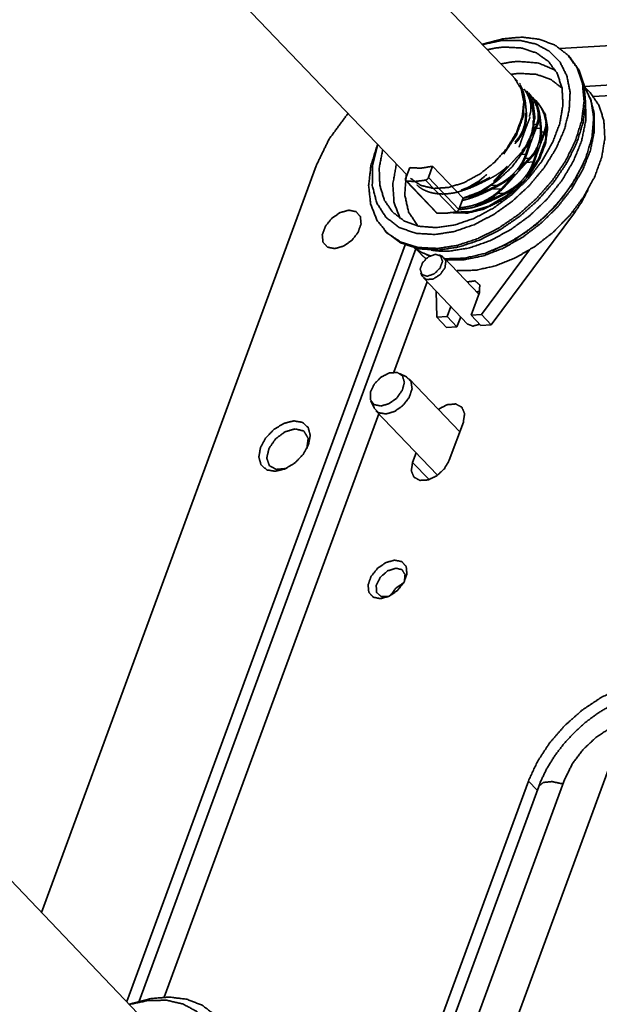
# Model space of a CAD drawing. Header units: millimetres. Extents: x 0 to 297, y 0 to 420.
# Tile 15 of 21: x 110 to 121, y 272 to 290. Entities that reach past the tile are written whole.
import ezdxf

# ---------------------------------------------------------------- set-up
doc = ezdxf.new("R2010")
doc.units = ezdxf.units.MM
doc.layers.add('1', color=7, linetype='Continuous')

msp = doc.modelspace()

# ---------------------------------------------------------------- linework, layer by layer
at = {"layer": '1', "color": 3, "linetype": 'Continuous', "lineweight": 35}
for p, q in [((119.142, 288.663), (113.609, 294.447)), ((111.773, 292.692), (117.205, 287.013)), ((119.193, 288.61), (119.177, 288.626)), ((122.736, 288.523), (120.478, 288.391)), ((117.18, 286.945), (117.253, 287.145)), ((117.654, 287.168), (117.581, 286.969)), ((118.189, 286.609), (117.654, 287.168)), ((117.184, 286.913), (117.718, 286.354)), ((117.2, 286.905), (117.734, 286.347)), ((118.065, 286.366), (117.531, 286.925)), ((117.581, 286.969), (118.115, 286.41)), ((118.189, 286.609), (118.115, 286.41)), ((117.359, 285.717), (112.506, 272.516)), ((112.949, 271.815), (107.415, 277.599)), ((119.515, 276.285), (117.166, 269.893))]:
    msp.add_line(p, q, dxfattribs=at)
at = {"layer": '1', "color": 95, "linetype": 'Continuous', "lineweight": 35}
for p, q in [((123.745, 289.465), (119.888, 289.238)), ((122.643, 288.708), (120.32, 288.571)), ((115.609, 287.174), (110.792, 274.07)), ((117.17, 285.788), (112.287, 272.506)), ((117.559, 285.141), (116.976, 283.554)), ((116.708, 282.826), (112.944, 272.586)), ((118.193, 282.679), (117.946, 282.008)), ((117.365, 282.139), (117.302, 281.97)), ((117.591, 281.668), (117.302, 281.97)), ((117.117, 266.742), (121.045, 277.426)), ((116.984, 269.986), (119.334, 276.378)), ((117.626, 270.024), (119.975, 276.416)), ((119.49, 276.215), (119.334, 276.378))]:
    msp.add_line(p, q, dxfattribs=at)
at = {"layer": '1', "color": 11, "linetype": 'Continuous', "lineweight": 35}
for p, q in [((120.056, 289.09), (120.03, 289.118)), ((120.297, 287.209), (120.302, 287.22)), ((116.813, 286.041), (116.84, 286.013)), ((118.696, 285.684), (118.707, 285.689)), ((117.827, 285.583), (117.771, 285.611)), ((118.465, 284.926), (117.857, 285.561)), ((117.446, 285.299), (117.471, 285.242)), ((117.492, 285.211), (118.268, 284.399)), ((117.195, 283.472), (117.071, 283.534)), ((118.131, 282.51), (117.244, 283.437)), ((116.569, 283.054), (116.626, 282.927)), ((116.659, 282.877), (117.741, 281.746))]:
    msp.add_line(p, q, dxfattribs=at)
at = {"layer": '1', "color": 30, "linetype": 'Continuous', "lineweight": 35}
for p, q in [((119.367, 288.415), (119.318, 288.466)), ((119.333, 288.456), (119.381, 288.401)), ((119.36, 288.414), (119.367, 288.415)), ((119.416, 288.369), (119.403, 288.383)), ((119.498, 288.279), (119.448, 288.33)), ((119.463, 288.32), (119.451, 288.333)), ((119.463, 288.32), (119.511, 288.265)), ((119.475, 288.277), (119.498, 288.279)), ((119.511, 288.269), (119.498, 288.283)), ((119.433, 287.904), (119.481, 287.906)), ((119.471, 287.834), (119.546, 287.838)), ((119.561, 287.767), (119.612, 287.77)), ((119.214, 287.376), (119.288, 287.38)), ((119.279, 287.307), (119.353, 287.312)), ((119.306, 287.237), (119.418, 287.244)), ((118.67, 286.829), (118.787, 286.835)), ((118.689, 286.765), (118.859, 286.775)), ((118.793, 286.692), (118.917, 286.699)), ((120.144, 286.353), (120.12, 286.378)), ((120.144, 286.353), (118.679, 284.387)), ((119.354, 285.699), (118.509, 284.564)), ((117.718, 284.975), (117.73, 284.519)), ((118.475, 284.954), (118.328, 284.554)), ((117.976, 284.705), (117.911, 284.529)), ((117.911, 284.529), (117.73, 284.519)), ((117.9, 284.341), (117.73, 284.519)), ((118.081, 284.352), (117.911, 284.529)), ((118.146, 284.528), (118.081, 284.352)), ((118.328, 284.554), (118.509, 284.564)), ((118.498, 284.376), (118.328, 284.554)), ((118.679, 284.387), (118.509, 284.564)), ((118.081, 284.352), (117.9, 284.341)), ((118.498, 284.376), (118.679, 284.387))]:
    msp.add_line(p, q, dxfattribs=at)
at = {"layer": '1', "color": 12, "linetype": 'Continuous', "lineweight": 35}
for p, q in [((120.418, 288.461), (120.336, 288.546)), ((117.37, 285.709), (117.452, 285.624))]:
    msp.add_line(p, q, dxfattribs=at)
at = {"layer": '1', "color": 11, "linetype": 'Continuous', "lineweight": 35}
for points, knots in [([(117.701, 285.971), (118.035, 286.024), (118.381, 286.143), (118.725, 286.322), (119.053, 286.555), (119.352, 286.833), (119.611, 287.144), (119.818, 287.477), (119.967, 287.817), (120.05, 288.152), (120.065, 288.468), (120.01, 288.753), (119.889, 288.995), (119.706, 289.184), (119.468, 289.313), (119.185, 289.378), (118.867, 289.375), (118.529, 289.304)], [0, 0, 0.058554, 0.121815, 0.188907, 0.258543, 0.32918, 0.399186, 0.466994, 0.531232, 0.590921, 0.645643, 0.695748, 0.742528, 0.788112, 0.834979, 0.885237, 0.940135, 1, 1]), ([(118.524, 289.309), (118.882, 289.405), (119.223, 289.435), (119.535, 289.396), (119.806, 289.29), (120.026, 289.121), (120.187, 288.896), (120.283, 288.622), (120.311, 288.31), (120.269, 287.971), (120.16, 287.618), (119.986, 287.263), (119.755, 286.92), (119.475, 286.601), (119.156, 286.318), (118.81, 286.082), (118.45, 285.9), (118.089, 285.78), (117.74, 285.726)], [0, 0, 0.057939, 0.111441, 0.160524, 0.205942, 0.249238, 0.29249, 0.337797, 0.386725, 0.440058, 0.497838, 0.559518, 0.624129, 0.69042, 0.756995, 0.822436, 0.885425, 0.944856, 1, 1]), ([(118.91, 289.261), (119.212, 289.244), (119.475, 289.158), (119.687, 289.007), (119.84, 288.798), (119.925, 288.538), (119.94, 288.241), (119.884, 287.919), (119.759, 287.586), (119.571, 287.257), (119.328, 286.947), (119.041, 286.669), (118.723, 286.435), (118.387, 286.256), (118.048, 286.14), (117.722, 286.092), (117.422, 286.114), (117.163, 286.204), (116.955, 286.36), (116.807, 286.574), (116.727, 286.836), (116.717, 287.136), (116.778, 287.459)], [0, 0, 0.043289, 0.082876, 0.120174, 0.157284, 0.19636, 0.238965, 0.285774, 0.336654, 0.390873, 0.447276, 0.504483, 0.561022, 0.615498, 0.666733, 0.71394, 0.756925, 0.796282, 0.833488, 0.870674, 0.909969, 0.952877, 1, 1]), ([(118.614, 289.215), (118.764, 289.245), (118.91, 289.261)], [0, 0, 0.510113, 1, 1]), ([(117.767, 285.698), (118.115, 285.752), (118.476, 285.872), (118.835, 286.053), (119.181, 286.289), (119.499, 286.571), (119.779, 286.889), (120.011, 287.232), (120.185, 287.586), (120.295, 287.939), (120.338, 288.278), (120.311, 288.59), (120.216, 288.864), (120.056, 289.09)], [0, 0, 0.073418, 0.152543, 0.236394, 0.323515, 0.412158, 0.500432, 0.586488, 0.668666, 0.745667, 0.816761, 0.881989, 0.942381, 1, 1]), ([(118.854, 288.964), (119.004, 288.994), (119.15, 289.009)], [0, 0, 0.510131, 1, 1]), ([(119.15, 289.009), (119.51, 288.981), (119.809, 288.853)], [0, 0, 0.525609, 1, 1]), ([(119.184, 288.799), (119.107, 288.792), (119.029, 288.781)], [0, 0, 0.494044, 1, 1]), ([(119.925, 288.539), (119.727, 288.693), (119.475, 288.781), (119.184, 288.799)], [0, 0, 0.310397, 0.639176, 1, 1]), ([(117.873, 285.544), (118.213, 285.555), (118.574, 285.64), (118.942, 285.796), (119.3, 286.017), (119.632, 286.292), (119.925, 286.609), (120.165, 286.956), (120.342, 287.316), (120.448, 287.674), (120.479, 288.014), (120.433, 288.322), (120.312, 288.584)], [0, 0, 0.074931, 0.156875, 0.245031, 0.33779, 0.433016, 0.528325, 0.621321, 0.709848, 0.792246, 0.86765, 0.93634, 1, 1]), ([(120.338, 288.286), (120.34, 287.965), (120.269, 287.62), (120.128, 287.266), (119.922, 286.919), (119.661, 286.591), (119.354, 286.298), (119.016, 286.051), (118.659, 285.861), (118.299, 285.735), (117.952, 285.679)], [0, 0, 0.083302, 0.174532, 0.273245, 0.377997, 0.486631, 0.596604, 0.705246, 0.810013, 0.90875, 1, 1]), ([(117.74, 285.726), (117.401, 285.743), (117.103, 285.834), (116.858, 285.996), (116.677, 286.222), (116.567, 286.503), (116.531, 286.828), (116.572, 287.183), (116.688, 287.554)], [0, 0, 0.130204, 0.24964, 0.362048, 0.473089, 0.588837, 0.71398, 0.850971, 1, 1]), ([(116.693, 287.549), (116.602, 287.177), (116.596, 286.83), (116.674, 286.525), (116.833, 286.276), (117.065, 286.095), (117.359, 285.992), (117.701, 285.971)], [0, 0, 0.167071, 0.318699, 0.456516, 0.585715, 0.714307, 0.850508, 1, 1]), ([(117.087, 286.249), (116.978, 286.526), (116.955, 286.852), (117.019, 287.208)], [0, 0, 0.301906, 0.632843, 1, 1]), ([(120.297, 287.209), (120.086, 286.827), (119.806, 286.466), (119.471, 286.146), (119.099, 285.882), (118.707, 285.689)], [0, 0, 0.19413, 0.397028, 0.602974, 0.805868, 1, 1]), ([(117.193, 287.026), (117.164, 286.672), (117.233, 286.364), (117.395, 286.12)], [0, 0, 0.367593, 0.695812, 1, 1]), ([(116.84, 286.013), (117.09, 285.826), (117.404, 285.719), (117.767, 285.698)], [0, 0, 0.310366, 0.639425, 1, 1]), ([(117.333, 285.735), (117.463, 285.655), (117.609, 285.596)], [0, 0, 0.492063, 1, 1]), ([(117.952, 285.679), (117.787, 285.678), (117.63, 285.696)], [0, 0, 0.511563, 1, 1]), ([(117.561, 285.238), (117.467, 285.269), (117.436, 285.361), (117.479, 285.48), (117.581, 285.58), (117.703, 285.623), (117.797, 285.593), (117.828, 285.5), (117.784, 285.381), (117.682, 285.281), (117.561, 285.238)], [0, 0, 0.0832, 0.165136, 0.271715, 0.391872, 0.5, 0.583191, 0.665146, 0.771726, 0.891864, 1, 1]), ([(117.827, 285.583), (117.886, 285.506), (117.871, 285.387), (117.787, 285.268), (117.665, 285.19), (117.545, 285.18), (117.471, 285.242)], [0, 0, 0.133602, 0.298959, 0.499993, 0.701018, 0.866376, 1, 1]), ([(118.48, 284.395), (118.359, 284.363), (118.268, 284.399)], [0, 0, 0.560539, 1, 1]), ([(116.747, 282.96), (116.628, 282.986), (116.562, 283.074), (116.563, 283.204), (116.631, 283.346), (116.75, 283.468), (116.894, 283.541), (117.03, 283.549), (117.125, 283.49), (117.159, 283.377), (117.123, 283.237), (117.026, 283.102), (116.891, 283.002), (116.747, 282.96)], [0, 0, 0.06588, 0.125761, 0.196188, 0.281496, 0.373871, 0.461311, 0.534656, 0.595429, 0.659006, 0.737279, 0.827531, 0.918927, 1, 1]), ([(117.195, 283.472), (117.276, 283.388), (117.293, 283.259), (117.241, 283.109), (117.132, 282.968), (116.987, 282.865), (116.835, 282.821), (116.706, 282.843), (116.626, 282.927)], [0, 0, 0.099746, 0.211778, 0.347651, 0.499988, 0.652337, 0.788209, 0.900237, 1, 1]), ([(112.33, 272.461), (112.689, 272.557), (113.03, 272.587), (113.342, 272.548), (113.613, 272.442), (113.833, 272.273), (113.994, 272.048), (114.09, 271.774), (114.117, 271.462), (114.076, 271.123), (113.966, 270.77), (113.792, 270.415), (113.561, 270.072), (113.281, 269.753), (112.963, 269.47), (112.617, 269.233), (112.257, 269.052), (111.896, 268.932), (111.547, 268.878)], [0, 0, 0.05794, 0.11144, 0.160524, 0.205944, 0.249237, 0.292489, 0.337796, 0.386724, 0.440057, 0.497837, 0.55952, 0.624128, 0.690418, 0.756994, 0.822438, 0.885425, 0.944858, 1, 1]), ([(111.507, 269.123), (111.842, 269.176), (112.188, 269.295), (112.531, 269.474), (112.859, 269.707), (113.159, 269.985), (113.417, 270.296), (113.625, 270.629), (113.773, 270.969), (113.856, 271.304), (113.871, 271.62), (113.817, 271.905), (113.696, 272.147), (113.512, 272.336), (113.274, 272.465), (112.991, 272.53), (112.674, 272.527), (112.335, 272.456)], [0, 0, 0.058555, 0.121815, 0.188907, 0.258542, 0.329179, 0.399188, 0.466994, 0.531235, 0.590923, 0.645642, 0.695751, 0.742531, 0.788112, 0.834979, 0.885237, 0.940135, 1, 1])]:
    msp.add_open_spline(points, degree=1, knots=knots, dxfattribs=at)
at = {"layer": '1', "color": 30, "linetype": 'Continuous', "lineweight": 35}
for points, knots in [([(119.094, 288.706), (119.209, 288.523), (119.254, 288.294), (119.225, 288.033), (119.125, 287.758), (118.961, 287.488), (118.744, 287.242), (118.488, 287.036), (118.211, 286.884), (117.932, 286.796), (117.67, 286.779), (117.443, 286.834), (117.266, 286.957)], [0, 0, 0.065376, 0.13631, 0.215955, 0.304605, 0.400362, 0.500002, 0.599637, 0.695403, 0.784047, 0.863692, 0.934626, 1, 1]), ([(119.189, 288.6), (119.229, 288.523), (119.259, 288.42), (119.28, 288.297), (119.296, 288.148), (119.299, 288.104)], [0, 0, 0.170684, 0.378832, 0.621639, 0.914363, 1, 1]), ([(119.351, 288.043), (119.377, 288.137), (119.376, 288.243), (119.352, 288.347), (119.304, 288.452), (119.273, 288.502), (119.267, 288.511), (119.261, 288.519)], [0, 0, 0.193524, 0.402334, 0.614703, 0.842562, 0.959733, 0.979883, 1, 1]), ([(119.511, 288.269), (119.629, 288.08), (119.671, 287.84), (119.635, 287.569), (119.524, 287.284), (119.345, 287.008), (119.112, 286.759), (118.841, 286.557), (118.552, 286.417), (118.267, 286.347), (118.005, 286.354)], [0, 0, 0.076129, 0.159116, 0.252707, 0.356991, 0.469374, 0.58566, 0.700958, 0.810572, 0.910807, 1, 1]), ([(119.26, 288.357), (119.244, 288.044), (119.12, 287.707), (118.902, 287.382)], [0, 0, 0.294905, 0.631829, 1, 1]), ([(119.43, 287.96), (119.419, 288.093), (119.403, 288.215), (119.382, 288.316), (119.365, 288.365)], [0, 0, 0.323908, 0.623142, 0.873847, 1, 1]), ([(119.481, 287.906), (119.507, 288.001), (119.507, 288.106), (119.482, 288.211), (119.434, 288.316), (119.403, 288.366), (119.367, 288.415)], [0, 0, 0.179302, 0.372766, 0.569523, 0.780643, 0.889183, 1, 1]), ([(119.416, 288.369), (119.416, 288.369), (119.417, 288.368), (119.446, 288.333)], [0, 0, 0.014311, 0.028461, 1, 1]), ([(119.446, 288.333), (119.487, 288.256), (119.518, 288.154), (119.54, 288.031), (119.556, 287.881), (119.56, 287.824)], [0, 0, 0.16612, 0.36871, 0.605502, 0.891855, 1, 1]), ([(119.498, 288.283), (119.583, 288.165), (119.637, 288.023)], [0, 0, 0.489704, 1, 1]), ([(119.612, 287.77), (119.637, 287.865), (119.637, 287.97), (119.612, 288.075), (119.565, 288.18), (119.533, 288.23), (119.498, 288.279)], [0, 0, 0.179304, 0.372809, 0.569536, 0.780652, 0.889204, 1, 1]), ([(119.511, 288.265), (119.552, 288.208), (119.587, 288.149), (119.616, 288.087), (119.637, 288.023)], [0, 0, 0.254275, 0.505054, 0.754873, 1, 1]), ([(119.096, 287.591), (119.173, 287.682), (119.233, 287.79), (119.27, 287.905), (119.286, 288.031), (119.285, 288.104)], [0, 0, 0.211862, 0.430117, 0.644662, 0.8694, 1, 1]), ([(119.299, 288.104), (119.297, 287.976), (119.273, 287.849), (119.226, 287.734), (119.157, 287.627), (119.101, 287.565)], [0, 0, 0.215903, 0.433905, 0.643535, 0.858454, 1, 1]), ([(119.364, 288.029), (119.328, 287.94), (119.288, 287.834), (119.246, 287.719), (119.201, 287.592), (119.171, 287.502)], [0, 0, 0.170379, 0.372476, 0.590743, 0.831048, 1, 1]), ([(119.416, 287.974), (119.415, 287.85), (119.391, 287.726), (119.346, 287.614), (119.279, 287.51), (119.223, 287.448)], [0, 0, 0.21555, 0.432833, 0.641319, 0.854619, 1, 1]), ([(119.651, 287.95), (119.635, 287.636), (119.511, 287.298), (119.292, 286.973)], [0, 0, 0.294831, 0.631769, 1, 1]), ([(119.521, 288.086), (119.523, 288.036), (119.52, 287.987), (119.511, 287.939), (119.495, 287.892)], [0, 0, 0.253442, 0.502797, 0.752471, 1, 1]), ([(119.546, 287.838), (119.541, 287.904), (119.536, 287.967), (119.529, 288.028), (119.521, 288.086)], [0, 0, 0.264377, 0.519154, 0.766293, 1, 1]), ([(119.651, 287.95), (119.654, 287.9), (119.65, 287.851), (119.641, 287.802), (119.625, 287.756)], [0, 0, 0.253444, 0.5027, 0.752468, 1, 1]), ([(119.495, 287.892), (119.459, 287.804), (119.418, 287.698), (119.376, 287.583), (119.331, 287.456), (119.301, 287.366)], [0, 0, 0.170379, 0.372476, 0.590743, 0.831048, 1, 1]), ([(119.353, 287.312), (119.431, 287.403), (119.492, 287.51), (119.53, 287.625), (119.548, 287.75), (119.546, 287.838)], [0, 0, 0.2068, 0.419718, 0.628944, 0.848035, 1, 1]), ([(119.404, 287.71), (119.424, 287.764), (119.444, 287.814), (119.463, 287.862), (119.481, 287.906)], [0, 0, 0.271453, 0.52864, 0.773295, 1, 1]), ([(119.404, 287.71), (119.418, 287.769), (119.428, 287.831), (119.431, 287.895), (119.431, 287.903)], [0, 0, 0.312511, 0.629891, 0.957508, 1, 1]), ([(119.625, 287.756), (119.589, 287.668), (119.548, 287.562), (119.506, 287.447), (119.462, 287.32), (119.431, 287.23)], [0, 0, 0.170379, 0.372476, 0.590708, 0.831048, 1, 1]), ([(119.56, 287.824), (119.562, 287.761), (119.558, 287.698), (119.549, 287.636), (119.534, 287.574)], [0, 0, 0.249379, 0.497876, 0.74903, 1, 1]), ([(119.534, 287.574), (119.554, 287.627), (119.574, 287.678), (119.593, 287.726), (119.612, 287.77)], [0, 0, 0.271453, 0.528622, 0.773295, 1, 1]), ([(119.236, 287.434), (119.277, 287.478), (119.314, 287.526), (119.348, 287.578), (119.376, 287.634)], [0, 0, 0.24559, 0.492528, 0.744888, 1, 1]), ([(119.288, 287.38), (119.309, 287.444), (119.331, 287.508), (119.354, 287.572), (119.376, 287.634)], [0, 0, 0.252799, 0.503835, 0.754707, 1, 1]), ([(118.735, 286.889), (118.792, 286.95), (118.85, 287.012), (118.908, 287.077), (118.967, 287.143), (119.023, 287.207), (119.08, 287.27), (119.138, 287.334), (119.196, 287.394), (119.236, 287.434)], [0, 0, 0.112093, 0.226581, 0.344474, 0.463821, 0.579353, 0.694612, 0.810765, 0.924265, 1, 1]), ([(119.506, 287.498), (119.479, 287.444), (119.447, 287.393), (119.409, 287.344), (119.366, 287.298)], [0, 0, 0.246105, 0.493252, 0.745654, 1, 1]), ([(119.418, 287.244), (119.44, 287.308), (119.462, 287.372), (119.484, 287.436), (119.506, 287.498)], [0, 0, 0.252799, 0.503822, 0.754707, 1, 1]), ([(118.787, 286.835), (118.862, 286.877), (118.934, 286.924), (119.004, 286.976), (119.069, 287.035), (119.128, 287.098), (119.18, 287.166), (119.227, 287.241), (119.266, 287.322), (119.288, 287.38)], [0, 0, 0.112861, 0.226292, 0.341618, 0.45764, 0.570081, 0.683384, 0.800037, 0.918026, 1, 1]), ([(119.366, 287.298), (119.319, 287.25), (119.27, 287.199), (119.22, 287.145), (119.169, 287.088), (119.119, 287.032), (119.069, 286.976), (119.019, 286.919), (118.967, 286.862), (118.918, 286.809), (118.869, 286.757)], [0, 0, 0.091522, 0.187391, 0.28858, 0.392743, 0.493901, 0.596195, 0.700228, 0.804151, 0.902557, 1, 1]), ([(118.917, 286.699), (118.992, 286.741), (119.064, 286.787), (119.134, 286.84), (119.2, 286.899), (119.258, 286.962), (119.31, 287.03), (119.357, 287.105), (119.396, 287.185), (119.418, 287.244)], [0, 0, 0.112861, 0.226293, 0.341636, 0.457658, 0.57008, 0.683383, 0.800037, 0.918051, 1, 1]), ([(119.301, 287.366), (119.275, 287.299), (119.244, 287.233), (119.206, 287.169), (119.162, 287.109)], [0, 0, 0.245367, 0.492422, 0.745238, 1, 1]), ([(119.162, 287.109), (119.209, 287.162), (119.257, 287.213), (119.305, 287.264), (119.353, 287.312)], [0, 0, 0.255015, 0.506785, 0.757057, 1, 1]), ([(119.431, 287.23), (119.406, 287.162), (119.374, 287.097), (119.336, 287.033), (119.292, 286.973)], [0, 0, 0.245367, 0.492422, 0.745238, 1, 1]), ([(118.962, 287.167), (118.897, 287.107), (118.826, 287.052), (118.75, 287.002), (118.67, 286.958)], [0, 0, 0.245061, 0.492384, 0.74534, 1, 1]), ([(118.962, 287.167), (118.903, 287.1), (118.844, 287.034), (118.783, 286.968), (118.722, 286.903)], [0, 0, 0.248683, 0.498256, 0.750405, 1, 1]), ([(118.67, 286.958), (118.585, 286.914), (118.5, 286.872), (118.413, 286.831), (118.326, 286.794), (118.16, 286.735), (118.078, 286.712), (117.997, 286.696), (117.912, 286.685), (117.83, 286.681), (117.749, 286.685), (117.672, 286.696), (117.601, 286.713), (117.535, 286.737), (117.474, 286.767), (117.42, 286.803), (117.378, 286.84), (117.375, 286.844)], [0, 0, 0.068698, 0.13732, 0.206437, 0.274538, 0.40113, 0.462396, 0.522437, 0.583545, 0.642864, 0.701176, 0.757583, 0.810256, 0.860844, 0.909813, 0.956031, 0.996577, 1, 1]), ([(119.222, 286.894), (118.946, 286.65), (118.638, 286.471), (118.326, 286.372), (118.036, 286.361)], [0, 0, 0.274691, 0.539783, 0.783735, 1, 1]), ([(118.605, 287.026), (118.465, 286.906), (118.305, 286.812), (118.229, 286.778), (118.152, 286.75)], [0, 0, 0.34346, 0.690344, 0.846267, 1, 1]), ([(118.152, 286.75), (118.319, 286.81), (118.494, 286.889), (118.575, 286.93), (118.657, 286.972)], [0, 0, 0.321927, 0.669638, 0.833502, 1, 1]), ([(118.282, 286.614), (118.444, 286.68), (118.603, 286.775), (118.671, 286.829), (118.735, 286.889)], [0, 0, 0.32648, 0.673335, 0.83546, 1, 1]), ([(119.092, 287.03), (119.027, 286.971), (118.957, 286.916), (118.88, 286.866), (118.8, 286.821)], [0, 0, 0.245055, 0.492372, 0.745321, 1, 1]), ([(118.859, 286.775), (118.917, 286.836), (118.974, 286.899), (119.033, 286.964), (119.092, 287.03)], [0, 0, 0.241855, 0.488716, 0.742869, 1, 1]), ([(119.222, 286.894), (119.157, 286.835), (119.087, 286.78), (119.011, 286.73), (118.93, 286.685)], [0, 0, 0.245061, 0.492384, 0.74534, 1, 1]), ([(118.127, 286.44), (118.169, 286.443), (118.256, 286.457), (118.346, 286.477), (118.433, 286.505), (118.522, 286.541), (118.61, 286.586), (118.697, 286.639), (118.781, 286.702), (118.859, 286.775)], [0, 0, 0.051883, 0.158964, 0.270497, 0.382455, 0.49804, 0.618731, 0.742478, 0.869967, 1, 1]), ([(118.8, 286.821), (118.715, 286.778), (118.63, 286.736), (118.543, 286.695), (118.456, 286.658), (118.291, 286.598), (118.208, 286.576), (118.183, 286.571)], [0, 0, 0.142831, 0.285521, 0.429238, 0.570842, 0.834068, 0.961462, 1, 1]), ([(118.602, 286.8), (118.592, 286.792), (118.583, 286.785), (118.505, 286.734), (118.424, 286.691), (118.264, 286.626), (118.187, 286.605)], [0, 0, 0.026202, 0.052414, 0.252949, 0.452115, 0.826734, 1, 1]), ([(118.282, 286.614), (118.449, 286.674), (118.624, 286.753), (118.705, 286.794), (118.787, 286.835)], [0, 0, 0.321903, 0.669583, 0.833483, 1, 1]), ([(118.869, 286.757), (118.728, 286.637), (118.568, 286.541), (118.485, 286.504), (118.401, 286.474)], [0, 0, 0.335503, 0.674084, 0.838287, 1, 1]), ([(120.382, 286.76), (120.277, 286.554), (120.144, 286.353)], [0, 0, 0.490595, 1, 1]), ([(118.93, 286.685), (118.845, 286.642), (118.76, 286.6), (118.673, 286.559), (118.586, 286.522), (118.421, 286.462), (118.339, 286.44), (118.257, 286.424), (118.173, 286.413), (118.115, 286.41)], [0, 0, 0.109941, 0.219761, 0.330374, 0.439358, 0.641951, 0.74001, 0.836098, 0.93389, 1, 1]), ([(118.401, 286.474), (118.568, 286.533), (118.743, 286.612), (118.829, 286.655), (118.917, 286.699)], [0, 0, 0.314616, 0.654773, 0.825836, 1, 1]), ([(118.261, 285.139), (118.398, 285.156), (118.481, 285.085), (118.475, 284.954)], [0, 0, 0.365235, 0.654247, 1, 1]), ([(118.431, 284.962), (118.457, 284.972), (118.483, 284.979)], [0, 0, 0.510509, 1, 1])]:
    msp.add_open_spline(points, degree=1, knots=knots, dxfattribs=at)
at = {"layer": '1', "color": 12, "linetype": 'Continuous', "lineweight": 35}
for points, knots in [([(120.418, 288.461), (120.571, 288.239), (120.658, 287.969), (120.675, 287.66), (120.62, 287.326), (120.496, 286.981), (120.308, 286.638), (120.064, 286.312), (119.774, 286.015), (119.449, 285.761), (119.103, 285.559), (118.751, 285.418), (118.406, 285.343), (118.082, 285.338)], [0, 0, 0.058016, 0.119128, 0.185563, 0.258307, 0.337221, 0.42129, 0.508912, 0.598123, 0.686801, 0.77288, 0.854541, 0.930453, 1, 1]), ([(120.418, 288.369), (120.488, 288.093), (120.49, 287.783), (120.423, 287.451), (120.289, 287.111), (120.095, 286.775), (119.848, 286.457), (119.557, 286.17), (119.235, 285.925), (118.893, 285.731), (118.546, 285.597), (118.207, 285.528), (117.89, 285.527)], [0, 0, 0.065695, 0.137262, 0.215448, 0.299919, 0.389522, 0.482531, 0.576901, 0.670451, 0.761082, 0.846973, 0.926803, 1, 1]), ([(117.537, 285.546), (117.493, 285.584), (117.452, 285.624)], [0, 0, 0.500662, 1, 1]), ([(117.605, 285.594), (117.589, 285.6), (117.574, 285.606), (117.543, 285.619)], [0, 0, 0.250997, 0.501877, 1, 1])]:
    msp.add_open_spline(points, degree=1, knots=knots, dxfattribs=at)
at = {"layer": '1', "color": 3, "linetype": 'Continuous', "lineweight": 35}
for points, knots in [([(119.303, 288.494), (119.416, 288.287), (119.447, 288.029), (119.391, 287.739), (119.255, 287.441), (119.048, 287.158), (118.787, 286.913), (118.493, 286.725), (118.189, 286.609)], [0, 0, 0.094177, 0.1982, 0.316161, 0.447295, 0.587428, 0.730532, 0.870021, 1, 1]), ([(117.253, 287.144), (117.446, 287.135), (117.654, 287.168)], [0, 0, 0.477769, 1, 1]), ([(117.18, 286.945), (117.18, 286.918), (117.19, 286.912), (117.2, 286.905)], [0, 0, 0.537526, 0.768787, 1, 1]), ([(117.531, 286.925), (117.361, 286.903), (117.2, 286.905)], [0, 0, 0.515093, 1, 1]), ([(117.531, 286.925), (117.561, 286.94), (117.581, 286.969)], [0, 0, 0.493027, 1, 1]), ([(118.065, 286.366), (117.895, 286.345), (117.734, 286.347)], [0, 0, 0.515077, 1, 1]), ([(118.115, 286.41), (118.095, 286.382), (118.08, 286.374), (118.065, 286.366)], [0, 0, 0.507154, 0.753508, 1, 1]), ([(117.734, 286.347), (117.725, 286.349), (117.718, 286.354)], [0, 0, 0.520104, 1, 1]), ([(121.636, 277.962), (121.502, 277.949), (121.265, 277.9), (121.026, 277.82), (120.79, 277.711), (120.561, 277.575), (120.344, 277.414), (120.141, 277.232), (119.956, 277.032), (119.793, 276.817), (119.654, 276.59), (119.542, 276.355), (119.515, 276.285)], [0, 0, 0.047365, 0.132554, 0.221072, 0.312668, 0.406447, 0.50166, 0.597558, 0.693394, 0.788437, 0.882054, 0.973727, 1, 1]), ([(119.515, 276.285), (119.595, 276.353), (119.75, 276.368), (119.943, 276.327)], [0, 0, 0.228408, 0.570192, 1, 1])]:
    msp.add_open_spline(points, degree=1, knots=knots, dxfattribs=at)
at = {"layer": '1', "color": 95, "linetype": 'Continuous', "lineweight": 35}
for points, knots in [([(116.169, 288.096), (115.839, 287.647), (115.609, 287.174)], [0, 0, 0.514438, 1, 1]), ([(116.183, 286.397), (116.032, 286.356), (115.886, 286.256), (115.774, 286.117), (115.719, 285.967), (115.731, 285.836), (115.808, 285.749), (115.935, 285.723), (116.087, 285.765), (116.233, 285.865), (116.344, 286.004), (116.399, 286.154), (116.387, 286.285), (116.31, 286.372), (116.183, 286.397)], [0, 0, 0.074793, 0.159098, 0.24393, 0.320059, 0.38297, 0.438374, 0.499995, 0.574789, 0.659093, 0.743925, 0.820055, 0.882975, 0.938376, 1, 1]), ([(118.193, 282.679), (118.215, 282.826), (118.166, 282.94), (118.057, 282.996), (117.909, 282.983), (117.754, 282.903)], [0, 0, 0.20768, 0.379547, 0.550667, 0.756999, 1, 1]), ([(114.894, 281.815), (114.745, 281.839), (114.644, 281.927), (114.605, 282.065), (114.635, 282.232), (114.73, 282.404), (114.874, 282.552), (115.045, 282.656), (115.219, 282.699), (115.367, 282.675), (115.469, 282.587), (115.507, 282.449), (115.477, 282.282), (115.383, 282.111), (115.239, 281.962), (115.067, 281.858), (114.894, 281.815)], [0, 0, 0.054575, 0.103155, 0.155104, 0.216723, 0.287507, 0.362531, 0.43526, 0.500003, 0.554576, 0.603154, 0.655109, 0.716721, 0.787505, 0.862528, 0.935258, 1, 1]), ([(115.079, 281.863), (114.912, 281.847), (114.791, 281.913), (114.744, 282.047), (114.784, 282.218), (114.9, 282.384), (115.066, 282.508), (115.241, 282.559)], [0, 0, 0.138536, 0.252186, 0.36893, 0.512813, 0.67975, 0.849453, 1, 1]), ([(115.241, 282.559), (115.395, 282.521), (115.471, 282.395), (115.449, 282.217)], [0, 0, 0.326673, 0.629346, 1, 1]), ([(117.302, 281.97), (117.28, 281.825), (117.326, 281.713), (117.431, 281.655), (117.575, 281.663), (117.728, 281.736), (117.86, 281.859), (117.946, 282.008)], [0, 0, 0.139134, 0.254489, 0.36828, 0.504489, 0.665431, 0.837065, 1, 1]), ([(116.738, 279.579), (116.611, 279.605), (116.534, 279.692), (116.522, 279.823), (116.577, 279.974), (116.689, 280.113), (116.835, 280.213), (116.987, 280.255), (117.114, 280.229), (117.191, 280.142), (117.203, 280.01), (117.148, 279.86), (117.036, 279.721), (116.89, 279.621), (116.738, 279.579)], [0, 0, 0.061621, 0.117026, 0.179938, 0.256071, 0.340902, 0.425204, 0.499997, 0.561622, 0.61702, 0.679941, 0.756065, 0.8409, 0.925203, 1, 1]), ([(116.888, 279.62), (116.754, 279.615), (116.671, 279.688), (116.665, 279.814), (116.737, 279.956), (116.865, 280.067), (117.009, 280.114)], [0, 0, 0.157031, 0.286443, 0.435529, 0.621988, 0.821816, 1, 1]), ([(117.009, 280.114), (117.116, 280.088), (117.171, 280.002), (117.158, 279.879)], [0, 0, 0.328564, 0.631659, 1, 1]), ([(116.911, 279.632), (117.008, 279.765), (117.145, 279.855)], [0, 0, 0.500035, 1, 1]), ([(119.334, 276.378), (119.491, 276.717), (119.706, 277.047), (119.972, 277.352), (120.277, 277.622), (120.609, 277.844), (120.954, 278.01), (121.297, 278.113)], [0, 0, 0.137424, 0.282136, 0.431048, 0.58068, 0.727467, 0.868127, 1, 1]), ([(119.975, 276.416), (120.104, 276.678), (120.289, 276.926), (120.519, 277.143), (120.777, 277.314), (121.045, 277.426)], [0, 0, 0.192619, 0.396813, 0.604859, 0.808459, 1, 1])]:
    msp.add_open_spline(points, degree=1, knots=knots, dxfattribs=at)

doc.saveas('drawing.dxf')
